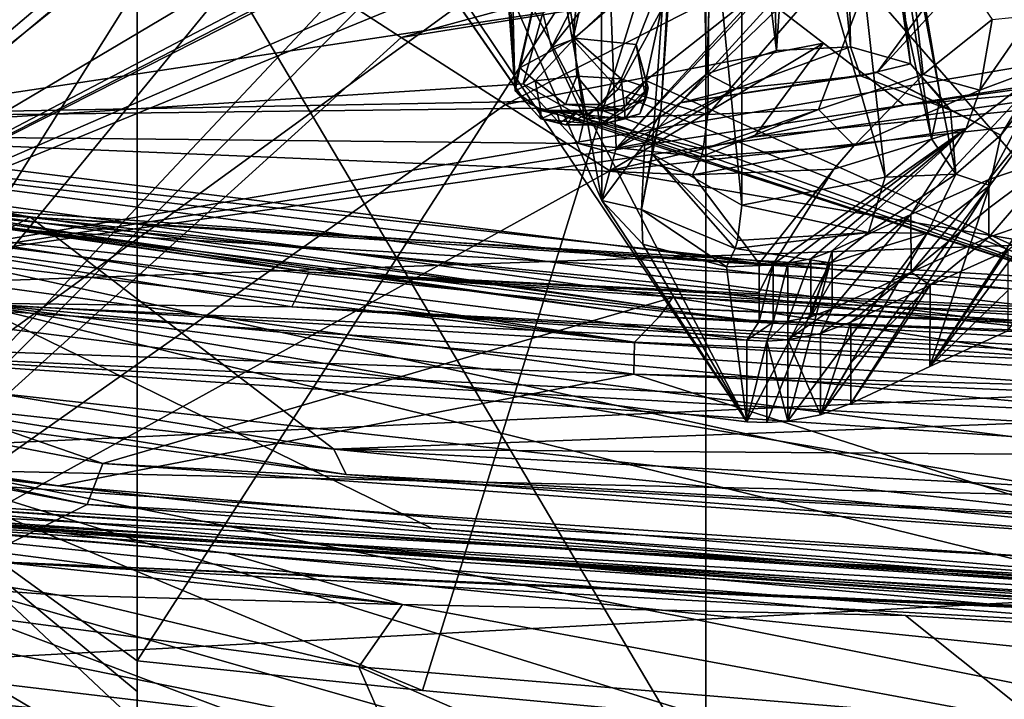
# Model space of a CAD drawing. Header units: metres. Extents: x -204 to 106, y -88 to 116.
# Tile 132 of 256: x -173 to -164, y -35 to -29. Entities that reach past the tile are written whole.
import ezdxf

# ---------------------------------------------------------------- set-up
doc = ezdxf.new("R2010")
doc.units = ezdxf.units.M
doc.layers.add('solid_20472013_1', color=7, linetype='CONTINUOUS')

msp = doc.modelspace()

# ---------------------------------------------------------------- linework, layer by layer
at = {"layer": 'solid_20472013_1'}
for points in [[(-168.635056, -21.98756, 187.16095), (-168.221466, -21.836252, 187.399994), (-175.817703, -31.505398, 172.494888)], [(-167.756027, -24.662271, 181.336823), (-175.817703, -31.505398, 172.494888), (-168.221466, -21.836252, 187.399994)], [(-168.635056, -21.98756, 187.16095), (-175.817703, -31.505398, 172.494888), (-193.65509, -27.809002, 187.320328)], [(-173.029602, -22.448662, 192.474197), (-178.292816, -25.395916, 187.755264), (-177.727509, -30.008421, 179.021118)], [(-174.007584, -23.992901, 189.190826), (-173.029602, -22.448662, 192.474197), (-177.727509, -30.008421, 179.021118)], [(-170.760117, -22.558409, 201.120453), (-183.483444, -28.762877, 191.183044), (-183.644516, -29.161499, 190.447906)], [(-171.244232, -22.873156, 200.37854), (-170.760117, -22.558409, 201.120453), (-183.644516, -29.161499, 190.447906)], [(-159.024277, -22.904875, 183.408981), (-175.817703, -31.505398, 172.494888), (-159.112839, -22.739954, 183.772202)], [(-165.083435, -26.064934, 178.128952), (-159.112839, -22.739954, 183.772202), (-175.817703, -31.505398, 172.494888)], [(-171.244232, -22.873156, 200.37854), (-183.644516, -29.161499, 190.447906), (-183.807083, -29.572523, 189.708023)], [(-171.244232, -22.873156, 200.37854), (-183.807083, -29.572523, 189.708023), (-181.089783, -27.897064, 191.813324)], [(-159.024277, -22.904875, 183.408981), (-157.358963, -23.478045, 182.03186), (-175.817703, -31.505398, 172.494888)], [(-155.25705, -23.086813, 182.680496), (-153.183777, -27.651377, 174.006729), (-175.817703, -31.505398, 172.494888)], [(-157.358963, -23.478045, 182.03186), (-155.25705, -23.086813, 182.680496), (-175.817703, -31.505398, 172.494888)], [(-168.25174, -23.165077, 198.687042), (-169.047928, -23.404455, 198.247559), (-175.7229, -31.517174, 182.489273)], [(-170.876617, -26.11034, 191.909973), (-168.25174, -23.165077, 198.687042), (-175.7229, -31.517174, 182.489273)], [(-169.047928, -23.404455, 198.247559), (-178.573959, -28.505508, 189.372635), (-175.7229, -31.517174, 182.489273)], [(-163.002899, -23.398628, 193.500076), (-175.556229, -30.131256, 182.400803), (-167.43399, -25.522676, 189.301758)], [(-168.43219, -29.059595, 182.200638), (-175.556229, -30.131256, 182.400803), (-163.002899, -23.398628, 193.500076)], [(-159.083145, -23.791113, 191.925446), (-163.896851, -30.315718, 178.945831), (-164.510727, -30.523531, 178.699066)], [(-163.962479, -29.503265, 180.412064), (-159.083145, -23.791113, 191.925446), (-164.510727, -30.523531, 178.699066)], [(-171.922089, -25.009775, 186.304932), (-174.007584, -23.992901, 189.190826), (-177.727509, -30.008421, 179.021118)], [(-167.923752, -26.587458, 189.996002), (-167.788223, -30.248974, 182.379944), (-162.195099, -24.144241, 194.76001)], [(-162.337769, -24.489151, 193.89711), (-162.195099, -24.144241, 194.76001), (-167.788223, -30.248974, 182.379944)], [(-162.337769, -24.489151, 193.89711), (-167.788223, -30.248974, 182.379944), (-167.226776, -29.850739, 182.99823)], [(-161.989334, -24.789597, 193.079666), (-162.337769, -24.489151, 193.89711), (-167.226776, -29.850739, 182.99823)], [(-167.756027, -24.662271, 181.336823), (-168.615189, -25.709702, 179.550858), (-175.817703, -31.505398, 172.494888)], [(-161.989334, -24.789597, 193.079666), (-167.226776, -29.850739, 182.99823), (-165.493774, -29.582233, 183.132019)], [(-161.989334, -24.789597, 193.079666), (-165.493774, -29.582233, 183.132019), (-161.251251, -24.960747, 192.53566)], [(-159.468185, -24.776686, 192.743851), (-165.030396, -32.170334, 178.379959), (-164.344055, -31.856712, 178.774399)], [(-159.468185, -24.776686, 192.743851), (-160.326675, -24.956177, 192.411499), (-165.030396, -32.170334, 178.379959)], [(-171.922089, -25.009775, 186.304932), (-177.727509, -30.008421, 179.021118), (-168.587418, -29.838547, 176.423737)], [(-171.922089, -25.009775, 186.304932), (-168.587418, -29.838547, 176.423737), (-168.679184, -29.703587, 176.665436)], [(-168.912567, -25.331673, 184.792862), (-171.922089, -25.009775, 186.304932), (-168.679184, -29.703587, 176.665436)], [(-161.251251, -24.960747, 192.53566), (-165.493774, -29.582233, 183.132019), (-164.406067, -30.133522, 181.864319)], [(-160.326675, -24.956177, 192.411499), (-164.501434, -30.57835, 181.058914), (-165.030396, -32.170334, 178.379959)], [(-160.326675, -24.956177, 192.411499), (-164.406067, -30.133522, 181.864319), (-164.501434, -30.57835, 181.058914)], [(-160.326675, -24.956177, 192.411499), (-161.251251, -24.960747, 192.53566), (-164.406067, -30.133522, 181.864319)], [(-168.785446, -25.401613, 184.615784), (-168.912567, -25.331673, 184.792862), (-168.679184, -29.703587, 176.665436)], [(-168.785446, -25.401613, 184.615784), (-168.679184, -29.703587, 176.665436), (-168.841568, -27.614592, 180.319931)], [(-166.863464, -25.534382, 180.505829), (-166.499939, -25.429319, 180.627548), (-166.379547, -29.38858, 182.597)], [(-166.499939, -25.429319, 180.627548), (-166.106781, -25.416695, 180.568207), (-166.379547, -29.38858, 182.597)], [(-166.106781, -25.416695, 180.568207), (-165.727737, -29.358072, 182.494003), (-166.379547, -29.38858, 182.597)], [(-166.106781, -25.416695, 180.568207), (-165.790726, -25.500181, 180.342896), (-165.727737, -29.358072, 182.494003)], [(-168.366989, -25.966648, 188.52977), (-167.43399, -25.522676, 189.301758), (-175.556229, -30.131256, 182.400803)], [(-167.105621, -25.706566, 180.232712), (-166.863464, -25.534382, 180.505829), (-166.991409, -29.594343, 182.402481)], [(-166.863464, -25.534382, 180.505829), (-166.379547, -29.38858, 182.597), (-166.991409, -29.594343, 182.402481)], [(-165.790726, -25.500181, 180.342896), (-165.201355, -29.50666, 182.123444), (-165.727737, -29.358072, 182.494003)], [(-165.790726, -25.500181, 180.342896), (-165.634766, -25.657181, 180.012619), (-165.201355, -29.50666, 182.123444)], [(-168.615189, -25.709702, 179.550858), (-167.266739, -26.427753, 177.934189), (-175.817703, -31.505398, 172.494888)], [(-167.105621, -25.706566, 180.232712), (-166.991409, -29.594343, 182.402481), (-167.396255, -29.928291, 181.953873)], [(-167.15683, -25.901434, 179.877838), (-167.105621, -25.706566, 180.232712), (-167.396255, -29.928291, 181.953873)], [(-165.634766, -25.657181, 180.012619), (-165.680313, -25.849468, 179.659729), (-164.937393, -29.800192, 181.57692)], [(-165.634766, -25.657181, 180.012619), (-164.937393, -29.800192, 181.57692), (-165.201355, -29.50666, 182.123444)], [(-165.680313, -25.849468, 179.659729), (-165.92099, -26.025345, 179.381012), (-165.016068, -30.16683, 180.997208)], [(-165.680313, -25.849468, 179.659729), (-165.016068, -30.16683, 180.997208), (-164.937393, -29.800192, 181.57692)], [(-169.608246, -26.205067, 188.326569), (-168.366989, -25.966648, 188.52977), (-175.556229, -30.131256, 182.400803)], [(-167.15683, -25.901434, 179.877838), (-167.474121, -30.298769, 181.375), (-166.683517, -30.750719, 180.463135)], [(-167.15683, -25.901434, 179.877838), (-167.396255, -29.928291, 181.953873), (-167.474121, -30.298769, 181.375)], [(-167.15683, -25.901434, 179.877838), (-166.683517, -30.750719, 180.463135), (-166.683517, -26.147976, 179.315536)], [(-165.92099, -26.025345, 179.381012), (-166.683517, -26.147976, 179.315536), (-165.421646, -30.504515, 180.549988)], [(-165.92099, -26.025345, 179.381012), (-165.421646, -30.504515, 180.549988), (-165.016068, -30.16683, 180.997208)], [(-167.266739, -26.427753, 177.934189), (-165.083435, -26.064934, 178.128952), (-175.817703, -31.505398, 172.494888)], [(-171.186646, -26.493784, 191.108536), (-170.876617, -26.11034, 191.909973), (-175.7229, -31.517174, 182.489273)], [(-166.683517, -26.147976, 179.315536), (-166.683517, -30.750719, 180.463135), (-165.421646, -30.504515, 180.549988)], [(-170.807861, -26.171692, 188.737579), (-175.556229, -30.131256, 182.400803), (-180.547638, -28.201105, 188.086075)], [(-169.608246, -26.205067, 188.326569), (-175.556229, -30.131256, 182.400803), (-170.807861, -26.171692, 188.737579)], [(-165.255722, -27.446283, 253.948196), (-157.815002, -26.406263, 257.14267), (-150, -31.781961, 245.282974)], [(-171.007782, -26.842384, 190.257996), (-171.186646, -26.493784, 191.108536), (-175.7229, -31.517174, 182.489273)], [(-167.923752, -26.587458, 189.996002), (-168.609406, -26.910353, 189.437714), (-167.913818, -30.709751, 181.561676)], [(-167.923752, -26.587458, 189.996002), (-167.913818, -30.709751, 181.561676), (-167.788223, -30.248974, 182.379944)], [(-170.395874, -27.058027, 189.594025), (-171.007782, -26.842384, 190.257996), (-175.7229, -31.517174, 182.489273)], [(-168.609406, -26.910353, 189.437714), (-169.518127, -27.083147, 189.292282), (-167.913818, -30.709751, 181.561676)], [(-172, -26.993834, 232.889114), (-172, -35.307804, 233.416107), (-172, -34.75798, 234.824936)], [(-172, -26.993834, 232.889114), (-172, -27.356716, 231.43367), (-172, -35.307804, 233.416107)], [(-167, -26.993834, 232.889114), (-172, -34.75798, 234.824936), (-169.491989, -35.019852, 234.890228)], [(-172, -26.993834, 232.889114), (-172, -34.75798, 234.824936), (-167, -26.993834, 232.889114)], [(-167, -26.993834, 232.889114), (-169.491989, -35.019852, 234.890228), (-167, -35.251869, 234.948074)], [(-167, -26.993834, 232.889114), (-167, -35.251869, 234.948074), (-167, -27.356716, 231.43367)], [(-195.521576, -27.035765, 250.639114), (-200.639038, -29.565861, 240.564667), (-170.254333, -28.90341, 255.852951)], [(-170.395874, -27.058027, 189.594025), (-175.7229, -31.517174, 182.489273), (-166.638351, -32.656647, 177.919113)], [(-171.002029, -27.237379, 253.337738), (-169.757889, -27.052536, 254.031952), (-174.560318, -32.906261, 238.705124)], [(-167.844986, -28.022835, 252.17247), (-174.560318, -32.906261, 238.705124), (-169.757889, -27.052536, 254.031952)], [(-169.518127, -27.083147, 189.292282), (-170.395874, -27.058027, 189.594025), (-166.638351, -32.656647, 177.919113)], [(-169.518127, -27.083147, 189.292282), (-166.638351, -32.656647, 177.919113), (-167.913818, -30.709751, 181.561676)], [(-172.69574, -27.474852, 252.388733), (-171.002029, -27.237379, 253.337738), (-174.560318, -32.906261, 238.705124)], [(-172, -27.356716, 231.43367), (-167, -35.809345, 233.541153), (-172, -35.307804, 233.416107)], [(-172, -27.356716, 231.43367), (-167, -27.356716, 231.43367), (-167, -35.809345, 233.541153)], [(-167, -27.356716, 231.43367), (-167, -35.528313, 234.251892), (-167, -35.809345, 233.541153)], [(-167, -27.356716, 231.43367), (-167, -35.251869, 234.948074), (-167, -35.528313, 234.251892)], [(-190.447067, -27.376364, 188.779144), (-172.941833, -30.855234, 174.826157), (-186.541855, -30.198978, 184.898727)], [(-173.134491, -30.962564, 174.395691), (-172.941833, -30.855234, 174.826157), (-190.447067, -27.376364, 188.779144)], [(-166.574631, -27.72275, 253.096344), (-165.255722, -27.446283, 253.948196), (-150, -31.781961, 245.282974)], [(-163.928986, -27.427639, 179.606369), (-164.718643, -28.027344, 178.66362), (-163.157257, -31.616364, 172.572845)], [(-175.815857, -29.882837, 245.788025), (-175.951584, -29.103004, 247.636414), (-172.69574, -27.474852, 252.388733)], [(-175.815857, -29.882837, 245.788025), (-172.69574, -27.474852, 252.388733), (-174.560318, -32.906261, 238.705124)], [(-168.327438, -28.167761, 179.195038), (-168.841568, -27.614592, 180.319931), (-168.679184, -29.703587, 176.665436)], [(-153.183777, -27.651377, 174.006729), (-153.18808, -27.995525, 173.441818), (-175.817703, -31.505398, 172.494888)], [(-168.014923, -27.695995, 180.387939), (-168.168304, -29.293344, 180.893265), (-168.049973, -28.758722, 181.76738)], [(-168.014923, -27.695995, 180.387939), (-166.966309, -28.251989, 179.136505), (-168.168304, -29.293344, 180.893265)], [(-167.844986, -28.022835, 252.17247), (-166.574631, -27.72275, 253.096344), (-150, -31.781961, 245.282974)], [(-153.18808, -27.995525, 173.441818), (-153.15007, -28.243187, 173.040222), (-175.817703, -31.505398, 172.494888)], [(-167.844986, -28.022835, 252.17247), (-150, -31.781961, 245.282974), (-174.560318, -32.906261, 238.705124)], [(-165.271103, -27.970945, 179.285172), (-166.00798, -29.908005, 179.362808), (-166.983795, -29.954222, 179.517441)], [(-166.966309, -28.251989, 179.136505), (-165.271103, -27.970945, 179.285172), (-166.983795, -29.954222, 179.517441)], [(-165.271103, -27.970945, 179.285172), (-165.089294, -29.601938, 179.655685), (-166.00798, -29.908005, 179.362808)], [(-164.718643, -28.027344, 178.66362), (-165.948685, -28.405993, 178.239243), (-163.157257, -31.616364, 172.572845)], [(-165.271103, -27.970945, 179.285172), (-164.48175, -29.116371, 180.33313), (-165.089294, -29.601938, 179.655685)], [(-168.327438, -28.167761, 179.195038), (-168.679184, -29.703587, 176.665436), (-168.636124, -29.542091, 176.919357)], [(-168.327438, -28.167761, 179.195038), (-168.636124, -29.542091, 176.919357), (-168.151154, -29.282471, 177.232208)], [(-167.267883, -28.456791, 178.437225), (-168.327438, -28.167761, 179.195038), (-168.151154, -29.282471, 177.232208)], [(-153.182449, -30.71806, 169.333817), (-175.817703, -31.505398, 172.494888), (-153.15007, -28.243187, 173.040222)], [(-166.966309, -28.251989, 179.136505), (-167.772018, -29.73122, 180.071808), (-168.168304, -29.293344, 180.893265)], [(-166.966309, -28.251989, 179.136505), (-166.983795, -29.954222, 179.517441), (-167.772018, -29.73122, 180.071808)], [(-167.267883, -28.456791, 178.437225), (-168.151154, -29.282471, 177.232208), (-167.611328, -29.336565, 177.015259)], [(-167.845093, -30.448538, 252.777328), (-150, -33.474915, 247.581696), (-150, -28.485987, 258.791656)], [(-167.845093, -30.448538, 252.777328), (-150, -28.485987, 258.791656), (-166.573807, -30.148239, 253.701859)], [(-167.267883, -28.456791, 178.437225), (-167.611328, -29.336565, 177.015259), (-167.527466, -29.653187, 176.473785)], [(-165.948685, -28.405993, 178.239243), (-167.527466, -29.653187, 176.473785), (-163.157257, -31.616364, 172.572845)], [(-165.948685, -28.405993, 178.239243), (-167.267883, -28.456791, 178.437225), (-167.527466, -29.653187, 176.473785)], [(-166.573807, -30.148239, 253.701859), (-150, -28.485987, 258.791656), (-165.25528, -29.871868, 254.553421)], [(-165.25528, -29.871868, 254.553421), (-150, -28.485987, 258.791656), (-157.814484, -28.831953, 257.74762)], [(-170.060211, -29.02914, 255.605469), (-169.678497, -29.275829, 255.118683), (-166.983307, -28.536037, 257.307831)], [(-169.678497, -29.275829, 255.118683), (-166.660324, -28.787485, 256.792938), (-166.983307, -28.536037, 257.307831)], [(-187.261841, -28.890728, 183.801086), (-170.488861, -31.339174, 173.051331), (-186.984177, -28.606441, 184.011734)], [(-186.984177, -28.606441, 184.011734), (-170.488861, -31.339174, 173.051331), (-173.134491, -30.962564, 174.395691)], [(-167.840561, -28.711563, 182.474167), (-168.357834, -29.362122, 181.442032), (-168.43219, -29.059595, 182.200638)], [(-168.049973, -28.758722, 181.76738), (-168.357834, -29.362122, 181.442032), (-167.840561, -28.711563, 182.474167)], [(-169.678497, -29.275829, 255.118683), (-168.761856, -29.864441, 253.94873), (-166.660324, -28.787485, 256.792938)], [(-168.761856, -29.864441, 253.94873), (-165.964096, -29.326622, 255.683228), (-166.660324, -28.787485, 256.792938)], [(-168.049973, -28.758722, 181.76738), (-168.168304, -29.293344, 180.893265), (-168.357834, -29.362122, 181.442032)], [(-166.660324, -28.787485, 256.792938), (-165.25528, -29.871868, 254.553421), (-157.814484, -28.831953, 257.74762)], [(-166.660324, -28.787485, 256.792938), (-165.964096, -29.326622, 255.683228), (-165.25528, -29.871868, 254.553421)], [(-200.639038, -29.565861, 240.564667), (-175.854889, -34.87141, 240.040558), (-170.254333, -28.90341, 255.852951)], [(-187.261841, -28.890728, 183.801086), (-170.642319, -31.643988, 172.758377), (-170.488861, -31.339174, 173.051331)], [(-173.46106, -31.613756, 173.9319), (-170.642319, -31.643988, 172.758377), (-187.261841, -28.890728, 183.801086)], [(-175.854889, -34.87141, 240.040558), (-170.060211, -29.02914, 255.605469), (-170.254333, -28.90341, 255.852951)], [(-175.854889, -34.87141, 240.040558), (-169.678497, -29.275829, 255.118683), (-170.060211, -29.02914, 255.605469)], [(-168.43219, -29.059595, 182.200638), (-168.606674, -29.683744, 181.090424), (-175.556229, -30.131256, 182.400803)], [(-168.357834, -29.362122, 181.442032), (-168.606674, -29.683744, 181.090424), (-168.43219, -29.059595, 182.200638)], [(-164.590454, -29.739653, 179.927872), (-164.136765, -29.082726, 180.98555), (-163.962479, -29.503265, 180.412064)], [(-164.48175, -29.116371, 180.33313), (-164.136765, -29.082726, 180.98555), (-164.590454, -29.739653, 179.927872)], [(-165.089294, -29.601938, 179.655685), (-164.48175, -29.116371, 180.33313), (-164.590454, -29.739653, 179.927872)], [(-175.854889, -34.87141, 240.040558), (-168.761856, -29.864441, 253.94873), (-169.678497, -29.275829, 255.118683)], [(-168.761856, -29.864441, 253.94873), (-167.845093, -30.448538, 252.777328), (-165.964096, -29.326622, 255.683228)], [(-168.500198, -29.656366, 177.154419), (-168.151154, -29.282471, 177.232208), (-168.636124, -29.542091, 176.919357)], [(-168.500198, -29.656366, 177.154419), (-168.13446, -29.61581, 177.317078), (-168.151154, -29.282471, 177.232208)], [(-168.168304, -29.293344, 180.893265), (-168.068481, -29.986753, 180.286041), (-168.357834, -29.362122, 181.442032)], [(-168.168304, -29.293344, 180.893265), (-167.772018, -29.73122, 180.071808), (-168.068481, -29.986753, 180.286041)], [(-167.745041, -29.640268, 177.218979), (-167.611328, -29.336565, 177.015259), (-168.151154, -29.282471, 177.232208)], [(-168.13446, -29.61581, 177.317078), (-167.745041, -29.640268, 177.218979), (-168.151154, -29.282471, 177.232208)], [(-167.845093, -30.448538, 252.777328), (-166.573807, -30.148239, 253.701859), (-165.964096, -29.326622, 255.683228)], [(-167.745041, -29.640268, 177.218979), (-167.507034, -29.718744, 176.904236), (-167.611328, -29.336565, 177.015259)], [(-167.527466, -29.81595, 176.514359), (-167.527466, -29.653187, 176.473785), (-167.611328, -29.336565, 177.015259)], [(-167.507034, -29.718744, 176.904236), (-167.527466, -29.81595, 176.514359), (-167.611328, -29.336565, 177.015259)], [(-166.573807, -30.148239, 253.701859), (-165.25528, -29.871868, 254.553421), (-165.964096, -29.326622, 255.683228)], [(-168.357834, -29.362122, 181.442032), (-168.068481, -29.986753, 180.286041), (-168.606674, -29.683744, 181.090424)], [(-166.735352, -29.726614, 182.827377), (-166.991409, -29.594343, 182.402481), (-166.379547, -29.38858, 182.597)], [(-166.735352, -29.726614, 182.827377), (-165.727737, -29.358072, 182.494003), (-165.640717, -29.612638, 182.773987)], [(-166.735352, -29.726614, 182.827377), (-166.379547, -29.38858, 182.597), (-165.727737, -29.358072, 182.494003)], [(-165.640717, -29.612638, 182.773987), (-165.727737, -29.358072, 182.494003), (-165.201355, -29.50666, 182.123444)], [(-182.563477, -29.468643, 180.800827), (-190.18988, -29.573612, 188.648651), (-172.303772, -33.024315, 174.808655)], [(-167.355515, -31.656048, 172.027634), (-182.782578, -29.54493, 180.494873), (-182.563477, -29.468643, 180.800827)], [(-167.293976, -31.563042, 172.400665), (-182.563477, -29.468643, 180.800827), (-172.303772, -33.024315, 174.808655)], [(-167.355515, -31.656048, 172.027634), (-182.563477, -29.468643, 180.800827), (-167.293976, -31.563042, 172.400665)], [(-164.849564, -29.915585, 182.069458), (-165.640717, -29.612638, 182.773987), (-165.201355, -29.50666, 182.123444)], [(-164.849564, -29.915585, 182.069458), (-165.201355, -29.50666, 182.123444), (-164.937393, -29.800192, 181.57692)], [(-163.962479, -29.503265, 180.412064), (-164.510727, -30.523531, 178.699066), (-165.196442, -30.832376, 178.303864)], [(-164.711411, -30.0748, 179.523575), (-163.962479, -29.503265, 180.412064), (-165.196442, -30.832376, 178.303864)], [(-164.590454, -29.739653, 179.927872), (-163.962479, -29.503265, 180.412064), (-164.711411, -30.0748, 179.523575)], [(-190.436646, -29.911938, 188.530075), (-172.440659, -33.383823, 174.605103), (-190.18988, -29.573612, 188.648651)], [(-172.440659, -33.383823, 174.605103), (-172.303772, -33.024315, 174.808655), (-190.18988, -29.573612, 188.648651)], [(-182.882156, -29.613876, 180.39209), (-167.627884, -31.954634, 171.716858), (-183.119141, -29.825115, 180.257889)], [(-167.410416, -31.731438, 171.899017), (-182.882156, -29.613876, 180.39209), (-182.782578, -29.54493, 180.494873)], [(-167.410416, -31.731438, 171.899017), (-167.627884, -31.954634, 171.716858), (-182.882156, -29.613876, 180.39209)], [(-167.410416, -31.731438, 171.899017), (-182.782578, -29.54493, 180.494873), (-167.355515, -31.656048, 172.027634)], [(-168.677811, -29.743702, 176.804138), (-168.636124, -29.542091, 176.919357), (-168.679184, -29.703587, 176.665436)], [(-168.677811, -29.743702, 176.804138), (-168.500198, -29.656366, 177.154419), (-168.636124, -29.542091, 176.919357)], [(-167.53537, -30.2027, 182.190247), (-167.396255, -29.928291, 181.953873), (-166.991409, -29.594343, 182.402481)], [(-166.735352, -29.726614, 182.827377), (-167.53537, -30.2027, 182.190247), (-166.991409, -29.594343, 182.402481)], [(-165.640717, -29.612638, 182.773987), (-165.493774, -29.582233, 183.132019), (-167.226776, -29.850739, 182.99823)], [(-166.735352, -29.726614, 182.827377), (-165.640717, -29.612638, 182.773987), (-167.226776, -29.850739, 182.99823)], [(-166.00798, -29.908005, 179.362808), (-165.089294, -29.601938, 179.655685), (-165.695038, -30.224596, 179.332123)], [(-165.089294, -29.601938, 179.655685), (-164.590454, -29.739653, 179.927872), (-165.695038, -30.224596, 179.332123)], [(-164.849564, -29.915585, 182.069458), (-165.493774, -29.582233, 183.132019), (-165.640717, -29.612638, 182.773987)], [(-164.849564, -29.915585, 182.069458), (-164.406067, -30.133522, 181.864319), (-165.493774, -29.582233, 183.132019)], [(-168.606674, -29.683744, 181.090424), (-168.120224, -30.209438, 180.029678), (-175.556229, -30.131256, 182.400803)], [(-168.451508, -29.91753, 176.933655), (-168.500198, -29.656366, 177.154419), (-168.677811, -29.743702, 176.804138)], [(-168.068481, -29.986753, 180.286041), (-168.120224, -30.209438, 180.029678), (-168.606674, -29.683744, 181.090424)], [(-168.234894, -29.865063, 177.144089), (-168.13446, -29.61581, 177.317078), (-168.500198, -29.656366, 177.154419)], [(-168.451508, -29.91753, 176.933655), (-168.234894, -29.865063, 177.144089), (-168.500198, -29.656366, 177.154419)], [(-168.234894, -29.865063, 177.144089), (-167.92836, -29.865097, 177.143951), (-168.13446, -29.61581, 177.317078)], [(-167.92836, -29.865097, 177.143951), (-167.745041, -29.640268, 177.218979), (-168.13446, -29.61581, 177.317078)], [(-167.92836, -29.865097, 177.143951), (-167.711914, -29.91762, 176.933304), (-167.745041, -29.640268, 177.218979)], [(-167.711914, -29.91762, 176.933304), (-167.507034, -29.718744, 176.904236), (-167.745041, -29.640268, 177.218979)], [(-167.527466, -29.653187, 176.473785), (-167.698853, -29.801823, 176.271423), (-163.157257, -31.616364, 172.572845)], [(-167.696411, -29.871656, 176.290939), (-167.698853, -29.801823, 176.271423), (-167.527466, -29.653187, 176.473785)], [(-167.696411, -29.871656, 176.290939), (-167.527466, -29.653187, 176.473785), (-167.527466, -29.81595, 176.514359)], [(-168.677811, -29.743702, 176.804138), (-168.679184, -29.703587, 176.665436), (-168.587418, -29.838547, 176.423737)], [(-168.451004, -29.991695, 176.6362), (-168.677811, -29.743702, 176.804138), (-168.587418, -29.838547, 176.423737)], [(-168.451004, -29.991695, 176.6362), (-168.451508, -29.91753, 176.933655), (-168.677811, -29.743702, 176.804138)], [(-167.772018, -29.73122, 180.071808), (-166.983795, -29.954222, 179.517441), (-168.068481, -29.986753, 180.286041)], [(-166.735352, -29.726614, 182.827377), (-167.226776, -29.850739, 182.99823), (-167.788223, -30.248974, 182.379944)], [(-166.735352, -29.726614, 182.827377), (-167.788223, -30.248974, 182.379944), (-167.53537, -30.2027, 182.190247)], [(-167.507034, -29.718744, 176.904236), (-167.712234, -29.991495, 176.637009), (-167.581589, -29.947748, 176.570328)], [(-167.711914, -29.91762, 176.933304), (-167.712234, -29.991495, 176.637009), (-167.507034, -29.718744, 176.904236)], [(-167.507034, -29.718744, 176.904236), (-167.581589, -29.947748, 176.570328), (-167.527466, -29.81595, 176.514359)], [(-165.695038, -30.224596, 179.332123), (-164.590454, -29.739653, 179.927872), (-164.711411, -30.0748, 179.523575)], [(-183.119141, -29.825115, 180.257889), (-167.627884, -31.954634, 171.716858), (-183.201645, -30.099901, 180.200439)], [(-168.469803, -29.896305, 176.301773), (-168.587418, -29.838547, 176.423737), (-177.727509, -30.008421, 179.021118)], [(-175.854889, -34.87141, 240.040558), (-167.845093, -30.448538, 252.777328), (-168.761856, -29.864441, 253.94873)], [(-168.451004, -29.991695, 176.6362), (-168.587418, -29.838547, 176.423737), (-168.469803, -29.896305, 176.301773)], [(-168.451508, -29.91753, 176.933655), (-167.711914, -29.91762, 176.933304), (-168.234894, -29.865063, 177.144089)], [(-168.234894, -29.865063, 177.144089), (-167.711914, -29.91762, 176.933304), (-167.92836, -29.865097, 177.143951)], [(-167.698853, -29.801823, 176.271423), (-167.952667, -29.902155, 176.16861), (-163.157257, -31.616364, 172.572845)], [(-167.696411, -29.871656, 176.290939), (-167.952667, -29.902155, 176.16861), (-167.698853, -29.801823, 176.271423)], [(-167.928604, -30.043854, 176.427002), (-167.952667, -29.902155, 176.16861), (-167.696411, -29.871656, 176.290939)], [(-167.928604, -30.043854, 176.427002), (-167.696411, -29.871656, 176.290939), (-167.527466, -29.81595, 176.514359)], [(-167.581589, -29.947748, 176.570328), (-167.928604, -30.043854, 176.427002), (-167.527466, -29.81595, 176.514359)], [(-164.802444, -30.476559, 181.091858), (-164.937393, -29.800192, 181.57692), (-165.016068, -30.16683, 180.997208)], [(-164.802444, -30.476559, 181.091858), (-164.849564, -29.915585, 182.069458), (-164.937393, -29.800192, 181.57692)], [(-190.436646, -29.911938, 188.530075), (-173.429626, -33.880672, 172.61235), (-172.440659, -33.383823, 174.605103)], [(-168.469803, -29.896305, 176.301773), (-177.727509, -30.008421, 179.021118), (-163.157257, -31.616364, 172.572845)], [(-168.469803, -29.896305, 176.301773), (-163.157257, -31.616364, 172.572845), (-168.31012, -29.928732, 176.210922)], [(-168.451004, -29.991695, 176.6362), (-168.469803, -29.896305, 176.301773), (-168.31012, -29.928732, 176.210922)], [(-168.451508, -29.91753, 176.933655), (-167.928604, -30.043854, 176.427002), (-167.712234, -29.991495, 176.637009)], [(-168.451004, -29.991695, 176.6362), (-167.928604, -30.043854, 176.427002), (-168.451508, -29.91753, 176.933655)], [(-168.451508, -29.91753, 176.933655), (-167.712234, -29.991495, 176.637009), (-167.711914, -29.91762, 176.933304)], [(-168.451004, -29.991695, 176.6362), (-168.31012, -29.928732, 176.210922), (-168.283844, -30.027496, 176.300934)], [(-168.129349, -29.930414, 176.164948), (-168.31012, -29.928732, 176.210922), (-163.157257, -31.616364, 172.572845)], [(-168.283844, -30.027496, 176.300934), (-168.31012, -29.928732, 176.210922), (-168.129349, -29.930414, 176.164948)], [(-168.234711, -30.04389, 176.426865), (-168.283844, -30.027496, 176.300934), (-168.129349, -29.930414, 176.164948)], [(-168.234711, -30.04389, 176.426865), (-168.129349, -29.930414, 176.164948), (-167.952667, -29.902155, 176.16861)], [(-167.928604, -30.043854, 176.427002), (-168.234711, -30.04389, 176.426865), (-167.952667, -29.902155, 176.16861)], [(-167.952667, -29.902155, 176.16861), (-168.129349, -29.930414, 176.164948), (-163.157257, -31.616364, 172.572845)], [(-166.983795, -29.954222, 179.517441), (-167.022552, -30.257147, 179.496521), (-168.068481, -29.986753, 180.286041)], [(-167.581589, -29.947748, 176.570328), (-167.712234, -29.991495, 176.637009), (-167.928604, -30.043854, 176.427002)], [(-167.565643, -30.789907, 181.189331), (-167.474121, -30.298769, 181.375), (-167.396255, -29.928291, 181.953873)], [(-167.53537, -30.2027, 182.190247), (-167.565643, -30.789907, 181.189331), (-167.396255, -29.928291, 181.953873)], [(-166.00798, -29.908005, 179.362808), (-167.042374, -30.3253, 179.464172), (-167.022552, -30.257147, 179.496521)], [(-166.00798, -29.908005, 179.362808), (-165.695038, -30.224596, 179.332123), (-167.042374, -30.3253, 179.464172)], [(-166.00798, -29.908005, 179.362808), (-167.022552, -30.257147, 179.496521), (-166.983795, -29.954222, 179.517441)], [(-164.802444, -30.476559, 181.091858), (-164.406067, -30.133522, 181.864319), (-164.849564, -29.915585, 182.069458)], [(-177.834076, -30.318478, 178.934097), (-163.21701, -31.93174, 172.463654), (-177.727509, -30.008421, 179.021118)], [(-163.203018, -31.754116, 172.472092), (-163.157257, -31.616364, 172.572845), (-177.727509, -30.008421, 179.021118)], [(-163.203018, -31.754116, 172.472092), (-177.727509, -30.008421, 179.021118), (-163.21701, -31.93174, 172.463654)], [(-168.451004, -29.991695, 176.6362), (-168.283844, -30.027496, 176.300934), (-168.234711, -30.04389, 176.426865)], [(-168.451004, -29.991695, 176.6362), (-168.234711, -30.04389, 176.426865), (-167.928604, -30.043854, 176.427002)], [(-168.068481, -29.986753, 180.286041), (-167.042374, -30.3253, 179.464172), (-168.120224, -30.209438, 180.029678)], [(-167.022552, -30.257147, 179.496521), (-167.042374, -30.3253, 179.464172), (-168.068481, -29.986753, 180.286041)], [(-183.201645, -30.099901, 180.200439), (-167.634613, -32.237003, 171.628998), (-182.608612, -31.711628, 180.071838)], [(-167.627884, -31.954634, 171.716858), (-167.634613, -32.237003, 171.628998), (-183.201645, -30.099901, 180.200439)], [(-166.530548, -31.263344, 177.86026), (-175.558472, -30.641911, 182.529678), (-175.556229, -30.131256, 182.400803)], [(-167.118469, -30.483629, 179.314331), (-166.530548, -31.263344, 177.86026), (-175.556229, -30.131256, 182.400803)], [(-168.120224, -30.209438, 180.029678), (-167.118469, -30.483629, 179.314331), (-175.556229, -30.131256, 182.400803)], [(-164.711411, -30.0748, 179.523575), (-166.278992, -31.259943, 177.811218), (-166.407196, -31.268095, 177.825455)], [(-165.874985, -30.434992, 179.126266), (-164.711411, -30.0748, 179.523575), (-166.407196, -31.268095, 177.825455)], [(-164.711411, -30.0748, 179.523575), (-166.077484, -31.221352, 177.832138), (-166.278992, -31.259943, 177.811218)], [(-164.711411, -30.0748, 179.523575), (-165.890106, -31.153111, 177.906158), (-166.077484, -31.221352, 177.832138)], [(-164.711411, -30.0748, 179.523575), (-165.196442, -30.832376, 178.303864), (-165.890106, -31.153111, 177.906158)], [(-165.695038, -30.224596, 179.332123), (-164.711411, -30.0748, 179.523575), (-165.874985, -30.434992, 179.126266)], [(-164.802444, -30.476559, 181.091858), (-164.501434, -30.57835, 181.058914), (-164.406067, -30.133522, 181.864319)], [(-186.541855, -30.198978, 184.898727), (-170.272797, -32.898365, 174.072083), (-178.785904, -31.969616, 179.037109)], [(-172.941833, -30.855234, 174.826157), (-170.272797, -32.898365, 174.072083), (-186.541855, -30.198978, 184.898727)], [(-167.042374, -30.3253, 179.464172), (-167.118469, -30.483629, 179.314331), (-168.120224, -30.209438, 180.029678)], [(-167.53537, -30.2027, 182.190247), (-167.788223, -30.248974, 182.379944), (-167.913818, -30.709751, 181.561676)], [(-167.53537, -30.2027, 182.190247), (-167.913818, -30.709751, 181.561676), (-167.565643, -30.789907, 181.189331)], [(-164.802444, -30.476559, 181.091858), (-165.016068, -30.16683, 180.997208), (-165.421646, -30.504515, 180.549988)], [(-167.565643, -30.789907, 181.189331), (-166.740936, -31.130749, 180.415024), (-167.474121, -30.298769, 181.375)], [(-167.474121, -30.298769, 181.375), (-166.721191, -31.061758, 180.44696), (-166.683517, -30.750719, 180.463135)], [(-167.474121, -30.298769, 181.375), (-166.740936, -31.130749, 180.415024), (-166.721191, -31.061758, 180.44696)], [(-165.695038, -30.224596, 179.332123), (-165.874985, -30.434992, 179.126266), (-167.118469, -30.483629, 179.314331)], [(-165.695038, -30.224596, 179.332123), (-167.118469, -30.483629, 179.314331), (-167.042374, -30.3253, 179.464172)], [(-177.834076, -30.318478, 178.934097), (-163.21701, -33.510426, 172.857269), (-163.21701, -31.93174, 172.463654)], [(-177.834076, -30.318478, 178.934097), (-177.834076, -31.897161, 179.327713), (-163.21701, -33.510426, 172.857269)], [(-163.896851, -30.315718, 178.945831), (-163.89595, -30.821522, 179.07222), (-164.510757, -31.030718, 178.825516)], [(-164.510727, -30.777573, 178.762405), (-163.896851, -30.315718, 178.945831), (-164.510757, -31.030718, 178.825516)], [(-164.510727, -30.777573, 178.762405), (-164.510727, -30.523531, 178.699066), (-163.896851, -30.315718, 178.945831)], [(-175.854889, -34.87141, 240.040558), (-150, -33.474915, 247.581696), (-167.845093, -30.448538, 252.777328)], [(-165.874985, -30.434992, 179.126266), (-166.530548, -31.263344, 177.86026), (-167.118469, -30.483629, 179.314331)], [(-165.874985, -30.434992, 179.126266), (-166.407196, -31.268095, 177.825455), (-166.530548, -31.263344, 177.86026)], [(-165.568222, -30.990067, 180.386551), (-165.053101, -30.996567, 180.411652), (-164.802444, -30.476559, 181.091858)], [(-165.568222, -30.990067, 180.386551), (-164.802444, -30.476559, 181.091858), (-165.421646, -30.504515, 180.549988)], [(-164.802444, -30.476559, 181.091858), (-165.053101, -30.996567, 180.411652), (-164.501434, -30.57835, 181.058914)], [(-165.568222, -30.990067, 180.386551), (-165.421646, -30.504515, 180.549988), (-166.683517, -30.750719, 180.463135)], [(-164.510727, -30.523531, 178.699066), (-165.193573, -31.339527, 178.432297), (-165.196442, -30.832376, 178.303864)], [(-165.193573, -31.339527, 178.432297), (-164.510727, -30.523531, 178.699066), (-164.510727, -30.777573, 178.762405)], [(-175.558472, -30.641911, 182.529678), (-166.530548, -31.774359, 177.987671), (-175.725128, -30.799637, 182.31192)], [(-166.530548, -31.519156, 177.924042), (-166.530548, -31.774359, 177.987671), (-175.558472, -30.641911, 182.529678)], [(-166.530548, -31.519156, 177.924042), (-175.558472, -30.641911, 182.529678), (-166.530548, -31.263344, 177.86026)], [(-164.501434, -30.57835, 181.058914), (-165.991257, -32.594906, 177.878464), (-165.723434, -32.495705, 177.983826)], [(-164.501434, -30.57835, 181.058914), (-165.053101, -30.996567, 180.411652), (-165.991257, -32.594906, 177.878464)], [(-164.501434, -30.57835, 181.058914), (-165.723434, -32.495705, 177.983826), (-165.030396, -32.170334, 178.379959)], [(-153.182449, -30.71806, 169.333817), (-153.215561, -33.050152, 166.299225), (-175.817703, -31.505398, 172.494888)], [(-167.554169, -31.094116, 180.784531), (-167.913818, -30.709751, 181.561676), (-166.638351, -32.656647, 177.919113)], [(-167.565643, -30.789907, 181.189331), (-167.913818, -30.709751, 181.561676), (-167.554169, -31.094116, 180.784531)], [(-175.725128, -30.799637, 182.31192), (-166.638351, -31.939465, 177.740295), (-175.7229, -31.517174, 182.489273)], [(-166.530548, -31.774359, 177.987671), (-166.638351, -31.939465, 177.740295), (-175.725128, -30.799637, 182.31192)], [(-167.565643, -30.789907, 181.189331), (-167.554169, -31.094116, 180.784531), (-166.819351, -31.294329, 180.260712)], [(-167.565643, -30.789907, 181.189331), (-166.819351, -31.294329, 180.260712), (-166.740936, -31.130749, 180.415024)], [(-166.721191, -31.061758, 180.44696), (-165.568222, -30.990067, 180.386551), (-166.683517, -30.750719, 180.463135)], [(-164.510727, -30.777573, 178.762405), (-164.510757, -31.030718, 178.825516), (-165.193573, -31.339527, 178.432297)], [(-164.510757, -31.030718, 178.825516), (-163.89595, -30.821522, 179.07222), (-164.344086, -31.145372, 178.597015)], [(-173.134491, -30.962564, 174.395691), (-150.945007, -32.283039, 169.099548), (-172.941833, -30.855234, 174.826157)], [(-172.941833, -30.855234, 174.826157), (-150.945007, -32.283039, 169.099548), (-150.945007, -32.16618, 169.568237)], [(-172.941833, -30.855234, 174.826157), (-150.945007, -32.16618, 169.568237), (-170.272797, -32.898365, 174.072083)], [(-165.196442, -30.832376, 178.303864), (-165.193573, -31.339527, 178.432297), (-165.890106, -31.663383, 178.033386)], [(-165.890106, -31.408245, 177.969772), (-165.196442, -30.832376, 178.303864), (-165.890106, -31.663383, 178.033386)], [(-165.890106, -31.408245, 177.969772), (-165.890106, -31.153111, 177.906158), (-165.196442, -30.832376, 178.303864)], [(-170.488861, -31.339174, 173.051331), (-150.945007, -32.283039, 169.099548), (-173.134491, -30.962564, 174.395691)], [(-166.740936, -31.130749, 180.415024), (-165.906158, -31.259274, 180.122147), (-165.568222, -30.990067, 180.386551)], [(-166.721191, -31.061758, 180.44696), (-166.740936, -31.130749, 180.415024), (-165.568222, -30.990067, 180.386551)], [(-165.053101, -30.996567, 180.411652), (-166.279007, -32.651199, 177.848907), (-165.991257, -32.594906, 177.878464)], [(-165.053101, -30.996567, 180.411652), (-165.906158, -31.259274, 180.122147), (-166.279007, -32.651199, 177.848907)], [(-165.568222, -30.990067, 180.386551), (-165.906158, -31.259274, 180.122147), (-165.053101, -30.996567, 180.411652)], [(-165.193573, -31.339527, 178.432297), (-164.510757, -31.030718, 178.825516), (-165.027023, -31.455259, 178.203995)], [(-164.510757, -31.030718, 178.825516), (-164.344086, -31.145372, 178.597015), (-165.027023, -31.455259, 178.203995)], [(-167.554169, -31.094116, 180.784531), (-166.638351, -32.656647, 177.919113), (-166.819351, -31.294329, 180.260712)], [(-166.740936, -31.130749, 180.415024), (-166.819351, -31.294329, 180.260712), (-165.906158, -31.259274, 180.122147)], [(-166.077515, -31.732, 177.959442), (-165.890106, -31.153111, 177.906158), (-165.890106, -31.408245, 177.969772)], [(-165.890106, -31.153111, 177.906158), (-166.077515, -31.732, 177.959442), (-166.077484, -31.221352, 177.832138)], [(-164.344086, -31.145372, 178.597015), (-164.344055, -31.500565, 178.685593), (-165.030396, -32.170334, 178.379959)], [(-165.027023, -31.455259, 178.203995), (-164.344086, -31.145372, 178.597015), (-165.030396, -32.170334, 178.379959)], [(-165.906158, -31.259274, 180.122147), (-166.819351, -31.294329, 180.260712), (-166.638351, -32.656647, 177.919113)], [(-165.906158, -31.259274, 180.122147), (-166.638351, -32.656647, 177.919113), (-166.462173, -32.663284, 177.86937)], [(-165.906158, -31.259274, 180.122147), (-166.462173, -32.663284, 177.86937), (-166.279007, -32.651199, 177.848907)], [(-166.077484, -31.221352, 177.832138), (-166.077515, -31.732, 177.959442), (-166.278992, -31.770832, 177.938599)], [(-166.077484, -31.221352, 177.832138), (-166.278992, -31.770832, 177.938599), (-166.278992, -31.259943, 177.811218)], [(-170.642319, -31.643988, 172.758377), (-150.95195, -32.670761, 168.640228), (-170.488861, -31.339174, 173.051331)], [(-170.488861, -31.339174, 173.051331), (-150.95195, -32.670761, 168.640228), (-150.949005, -32.514545, 168.801971)], [(-170.488861, -31.339174, 173.051331), (-150.949005, -32.514545, 168.801971), (-150.94606, -32.35833, 168.96373)], [(-170.488861, -31.339174, 173.051331), (-150.94606, -32.35833, 168.96373), (-150.945007, -32.283039, 169.099548)], [(-166.530548, -31.519156, 177.924042), (-166.530548, -31.263344, 177.86026), (-166.407196, -31.268095, 177.825455)], [(-166.407196, -31.268095, 177.825455), (-166.407211, -31.779083, 177.95285), (-166.530548, -31.774359, 177.987671)], [(-166.530548, -31.519156, 177.924042), (-166.407196, -31.268095, 177.825455), (-166.530548, -31.774359, 177.987671)], [(-166.278992, -31.259943, 177.811218), (-166.278992, -31.770832, 177.938599), (-166.407211, -31.779083, 177.95285)], [(-166.278992, -31.259943, 177.811218), (-166.407211, -31.779083, 177.95285), (-166.407196, -31.268095, 177.825455)], [(-165.193573, -31.339527, 178.432297), (-165.723434, -31.780052, 177.805405), (-165.991196, -31.878492, 177.69986)], [(-165.890106, -31.663383, 178.033386), (-165.193573, -31.339527, 178.432297), (-165.991196, -31.878492, 177.69986)], [(-165.193573, -31.339527, 178.432297), (-165.027023, -31.455259, 178.203995), (-165.723434, -31.780052, 177.805405)], [(-165.890106, -31.408245, 177.969772), (-165.890106, -31.663383, 178.033386), (-166.077515, -31.732, 177.959442)], [(-175.817703, -31.505398, 172.494888), (-153.215561, -33.050152, 166.299225), (-175.951752, -31.990828, 172.357986)], [(-166.638351, -31.939465, 177.740295), (-166.638351, -32.656647, 177.919113), (-175.7229, -31.517174, 182.489273)], [(-165.027023, -31.455259, 178.203995), (-165.030396, -32.170334, 178.379959), (-165.723434, -32.495705, 177.983826)], [(-165.027023, -31.455259, 178.203995), (-165.723434, -32.495705, 177.983826), (-165.723434, -32.137669, 177.894562)], [(-165.027023, -31.455259, 178.203995), (-165.723434, -32.137669, 177.894562), (-165.723434, -31.780052, 177.805405)], [(-164.344055, -31.500565, 178.685593), (-164.344055, -31.856712, 178.774399), (-165.030396, -32.170334, 178.379959)], [(-167.293976, -31.563042, 172.400665), (-172.303772, -33.024315, 174.808655), (-150, -34.255867, 169.869171)], [(-167.355515, -31.656048, 172.027634), (-167.293976, -31.563042, 172.400665), (-150, -32.289513, 169.486938)], [(-150, -32.289513, 169.486938), (-167.293976, -31.563042, 172.400665), (-150, -34.255867, 169.869171)], [(-175.097565, -32.947582, 175.1147), (-169.405685, -33.594868, 172.518585), (-173.46106, -31.613756, 173.9319)], [(-173.46106, -31.613756, 173.9319), (-151, -34.493908, 168.91272), (-150.979309, -33.723759, 168.734512)], [(-157.269547, -34.373631, 169.395126), (-151, -34.493908, 168.91272), (-173.46106, -31.613756, 173.9319)], [(-173.46106, -31.613756, 173.9319), (-150.979309, -33.723759, 168.734512), (-150.958618, -32.954014, 168.556427)], [(-173.46106, -31.613756, 173.9319), (-150.958618, -32.954014, 168.556427), (-170.642319, -31.643988, 172.758377)], [(-163.434448, -34.072506, 170.60289), (-157.269547, -34.373631, 169.395126), (-173.46106, -31.613756, 173.9319)], [(-169.405685, -33.594868, 172.518585), (-163.434448, -34.072506, 170.60289), (-173.46106, -31.613756, 173.9319)], [(-170.642319, -31.643988, 172.758377), (-150.958618, -32.954014, 168.556427), (-150.954773, -32.801334, 168.56102)], [(-170.642319, -31.643988, 172.758377), (-150.954773, -32.801334, 168.56102), (-150.95195, -32.670761, 168.640228)], [(-167.410416, -31.731438, 171.899017), (-167.355515, -31.656048, 172.027634), (-149.891479, -32.38208, 169.115677)], [(-149.891479, -32.38208, 169.115677), (-167.355515, -31.656048, 172.027634), (-150, -32.289513, 169.486938)], [(-165.890106, -31.663383, 178.033386), (-165.991196, -31.878492, 177.69986), (-166.278992, -31.934269, 177.670166)], [(-166.077515, -31.732, 177.959442), (-165.890106, -31.663383, 178.033386), (-166.278992, -31.934269, 177.670166)], [(-172.692032, -33.219044, 174.025925), (-180.427673, -32.140015, 178.353683), (-182.608612, -31.711628, 180.071838)], [(-167.634613, -32.237003, 171.628998), (-172.692032, -33.219044, 174.025925), (-182.608612, -31.711628, 180.071838)], [(-167.410416, -31.731438, 171.899017), (-150.077042, -32.697594, 168.737), (-167.627884, -31.954634, 171.716858)], [(-149.891159, -32.459919, 168.977249), (-150.077042, -32.697594, 168.737), (-167.410416, -31.731438, 171.899017)], [(-149.891159, -32.459919, 168.977249), (-167.410416, -31.731438, 171.899017), (-149.891479, -32.38208, 169.115677)], [(-166.530548, -31.774359, 177.987671), (-166.407211, -31.779083, 177.95285), (-166.638351, -31.939465, 177.740295)], [(-166.278992, -31.770832, 177.938599), (-166.278992, -31.934269, 177.670166), (-166.462158, -31.946175, 177.690567)], [(-166.407211, -31.779083, 177.95285), (-166.278992, -31.770832, 177.938599), (-166.462158, -31.946175, 177.690567)], [(-166.278992, -31.770832, 177.938599), (-166.077515, -31.732, 177.959442), (-166.278992, -31.934269, 177.670166)], [(-150, -31.781961, 245.282974), (-150, -37.805599, 230.758179), (-174.560318, -32.906261, 238.705124)], [(-166.407211, -31.779083, 177.95285), (-166.462158, -31.946175, 177.690567), (-166.638351, -31.939465, 177.740295)], [(-165.723434, -31.780052, 177.805405), (-165.723434, -32.137669, 177.894562), (-165.991257, -32.594906, 177.878464)], [(-165.991196, -31.878492, 177.69986), (-165.723434, -31.780052, 177.805405), (-165.991257, -32.594906, 177.878464)], [(-178.785904, -31.969616, 179.037109), (-170.162384, -33.121231, 174.418228), (-177.834076, -31.897161, 179.327713)], [(-170.162384, -33.121231, 174.418228), (-163.21701, -33.510426, 172.857269), (-177.834076, -31.897161, 179.327713)], [(-166.638351, -31.939465, 177.740295), (-166.462158, -31.946175, 177.690567), (-166.638351, -32.656647, 177.919113)], [(-166.462158, -31.946175, 177.690567), (-166.462173, -32.663284, 177.86937), (-166.638351, -32.656647, 177.919113)], [(-166.462158, -31.946175, 177.690567), (-166.279007, -32.651199, 177.848907), (-166.462173, -32.663284, 177.86937)], [(-166.462158, -31.946175, 177.690567), (-166.278992, -31.934269, 177.670166), (-166.279007, -32.651199, 177.848907)], [(-166.278992, -31.934269, 177.670166), (-165.991257, -32.594906, 177.878464), (-166.279007, -32.651199, 177.848907)], [(-166.278992, -31.934269, 177.670166), (-165.991196, -31.878492, 177.69986), (-165.991257, -32.594906, 177.878464)], [(-170.272797, -32.898365, 174.072083), (-170.162384, -33.121231, 174.418228), (-178.785904, -31.969616, 179.037109)], [(-175.951752, -31.990828, 172.357986), (-153.23233, -33.543602, 166.130157), (-176.11673, -33.027161, 172.674652)], [(-153.227524, -33.272972, 166.145294), (-153.23233, -33.543602, 166.130157), (-175.951752, -31.990828, 172.357986)], [(-153.215561, -33.050152, 166.299225), (-153.227524, -33.272972, 166.145294), (-175.951752, -31.990828, 172.357986)], [(-167.627884, -31.954634, 171.716858), (-150.077042, -32.697594, 168.737), (-167.634613, -32.237003, 171.628998)], [(-172.692032, -33.219044, 174.025925), (-175.097565, -32.947582, 175.1147), (-180.427673, -32.140015, 178.353683)], [(-170.272797, -32.898365, 174.072083), (-150.945007, -32.16618, 169.568237), (-150.968582, -33.037552, 169.794052)], [(-165.723434, -32.137669, 177.894562), (-165.723434, -32.495705, 177.983826), (-165.991257, -32.594906, 177.878464)], [(-167.634613, -32.237003, 171.628998), (-161.637848, -34.1548, 170.272812), (-172.692032, -33.219044, 174.025925)], [(-167.634613, -32.237003, 171.628998), (-150, -32.97834, 168.655655), (-161.637848, -34.1548, 170.272812)], [(-150.077042, -32.697594, 168.737), (-150, -32.97834, 168.655655), (-167.634613, -32.237003, 171.628998)], [(-150.968582, -33.037552, 169.794052), (-150.992142, -33.908707, 170.019821), (-170.272797, -32.898365, 174.072083)], [(-170.272797, -32.898365, 174.072083), (-150.992142, -33.908707, 170.019821), (-160.783249, -33.849297, 171.498123)], [(-170.272797, -32.898365, 174.072083), (-160.783249, -33.849297, 171.498123), (-170.162384, -33.121231, 174.418228)], [(-172, -35.307804, 233.416107), (-175.756882, -38.714989, 222.820297), (-174.560318, -32.906261, 238.705124)], [(-172.692032, -33.219044, 174.025925), (-169.405685, -33.594868, 172.518585), (-175.097565, -32.947582, 175.1147)], [(-167, -35.251869, 234.948074), (-174.560318, -32.906261, 238.705124), (-150, -37.805599, 230.758179)], [(-172, -35.029896, 234.129745), (-172, -35.307804, 233.416107), (-174.560318, -32.906261, 238.705124)], [(-172, -34.75798, 234.824936), (-172, -35.029896, 234.129745), (-174.560318, -32.906261, 238.705124)], [(-169.491989, -35.019852, 234.890228), (-172, -34.75798, 234.824936), (-174.560318, -32.906261, 238.705124)], [(-167, -35.251869, 234.948074), (-169.491989, -35.019852, 234.890228), (-174.560318, -32.906261, 238.705124)], [(-153.23233, -33.543602, 166.130157), (-152.959122, -34.604206, 166.349457), (-176.11673, -33.027161, 172.674652)], [(-176.049438, -33.348228, 172.883194), (-176.11673, -33.027161, 172.674652), (-152.959122, -34.604206, 166.349457)], [(-172.440659, -33.383823, 174.605103), (-150, -34.622929, 169.635315), (-172.303772, -33.024315, 174.808655)], [(-150, -34.622929, 169.635315), (-150, -34.255867, 169.869171), (-172.303772, -33.024315, 174.808655)], [(-170.162384, -33.121231, 174.418228), (-160.783249, -33.849297, 171.498123), (-163.21701, -33.510426, 172.857269)], [(-176.491394, -33.360466, 174.713013), (-176.005722, -33.225716, 175.244781), (-171.211746, -33.813347, 172.912643)], [(-151.169037, -34.889004, 168.613373), (-176.005722, -33.225716, 175.244781), (-175.902756, -33.263706, 175.441711)], [(-159.542801, -34.707684, 169.445709), (-176.005722, -33.225716, 175.244781), (-151.169037, -34.889004, 168.613373)], [(-159.542801, -34.707684, 169.445709), (-171.211746, -33.813347, 172.912643), (-176.005722, -33.225716, 175.244781)], [(-161.637848, -34.1548, 170.272812), (-169.405685, -33.594868, 172.518585), (-172.692032, -33.219044, 174.025925)], [(-151.163605, -34.920242, 168.835953), (-175.902756, -33.263706, 175.441711), (-175.858368, -33.443878, 175.568344)], [(-151.163605, -34.920242, 168.835953), (-151.169037, -34.889004, 168.613373), (-175.902756, -33.263706, 175.441711)], [(-176.971863, -33.493549, 174.186417), (-176.549332, -33.376434, 174.64949), (-169.666687, -34.262131, 171.16835)], [(-176.549332, -33.376434, 174.64949), (-176.491394, -33.360466, 174.713013), (-171.211746, -33.813347, 172.912643)], [(-169.666687, -34.262131, 171.16835), (-176.549332, -33.376434, 174.64949), (-171.211746, -33.813347, 172.912643)], [(-176.2314, -33.372219, 173.411575), (-176.049438, -33.348228, 172.883194), (-152.951492, -34.921211, 166.574295)], [(-152.93222, -34.981308, 166.95787), (-176.2314, -33.372219, 173.411575), (-152.951492, -34.921211, 166.574295)], [(-174.199005, -33.498119, 172.906616), (-176.2314, -33.372219, 173.411575), (-152.93222, -34.981308, 166.95787)], [(-152.951492, -34.921211, 166.574295), (-176.049438, -33.348228, 172.883194), (-152.959122, -34.604206, 166.349457)], [(-172.440659, -33.383823, 174.605103), (-173.429626, -33.880672, 172.61235), (-150, -35.174381, 167.423569)], [(-172.440659, -33.383823, 174.605103), (-150, -35.174381, 167.423569), (-150, -34.622929, 169.635315)], [(-177.276337, -33.848797, 173.774292), (-176.971863, -33.493549, 174.186417), (-172.686813, -34.180145, 171.496384)], [(-172.686813, -34.180145, 171.496384), (-176.971863, -33.493549, 174.186417), (-169.666687, -34.262131, 171.16835)], [(-167.828613, -36.467125, 172.60321), (-164.303207, -36.746418, 171.502167), (-175.858368, -33.443878, 175.568344)], [(-163.931, -34.668472, 170.795135), (-175.858368, -33.443878, 175.568344), (-164.303207, -36.746418, 171.502167)], [(-171.328903, -36.123463, 173.971252), (-167.828613, -36.467125, 172.60321), (-175.858368, -33.443878, 175.568344)], [(-171.93013, -36.20459, 174.278275), (-171.328903, -36.123463, 173.971252), (-175.858368, -33.443878, 175.568344)], [(-172.597366, -36.265465, 174.621841), (-171.93013, -36.20459, 174.278275), (-175.858368, -33.443878, 175.568344)], [(-173.914886, -42.21925, 177.03627), (-172.597366, -36.265465, 174.621841), (-175.858368, -33.443878, 175.568344)], [(-151.159714, -35.097393, 168.974304), (-175.858368, -33.443878, 175.568344), (-163.931, -34.668472, 170.795135)], [(-151.163605, -34.920242, 168.835953), (-175.858368, -33.443878, 175.568344), (-151.159714, -35.097393, 168.974304)], [(-175.854889, -34.87141, 240.040558), (-150, -37.542957, 237.99118), (-150, -33.474915, 247.581696)], [(-151, -34.881054, 167.35997), (-174.199005, -33.498119, 172.906616), (-152.93222, -34.981308, 166.95787)], [(-173.429626, -33.880672, 172.61235), (-174.199005, -33.498119, 172.906616), (-151, -34.881054, 167.35997)], [(-161.637848, -34.1548, 170.272812), (-163.434448, -34.072506, 170.60289), (-169.405685, -33.594868, 172.518585)], [(-169.808685, -35.367752, 167.972824), (-177.395081, -34.458752, 173.731354), (-177.276337, -33.848797, 173.774292)], [(-177.276337, -33.848797, 173.774292), (-172.686813, -34.180145, 171.496384), (-170.051392, -34.812862, 169.111313)], [(-169.808685, -35.367752, 167.972824), (-177.276337, -33.848797, 173.774292), (-170.051392, -34.812862, 169.111313)], [(-159.542801, -34.707684, 169.445709), (-165.244537, -34.361725, 170.779388), (-171.211746, -33.813347, 172.912643)], [(-169.666687, -34.262131, 171.16835), (-171.211746, -33.813347, 172.912643), (-165.244537, -34.361725, 170.779388)], [(-150.500015, -34.882732, 167.353241), (-173.429626, -33.880672, 172.61235), (-151, -34.881054, 167.35997)], [(-150, -34.883293, 167.350983), (-150, -35.174381, 167.423569), (-173.429626, -33.880672, 172.61235)], [(-150.500015, -34.882732, 167.353241), (-150, -34.883293, 167.350983), (-173.429626, -33.880672, 172.61235)], [(-170.051392, -34.812862, 169.111313), (-172.686813, -34.180145, 171.496384), (-169.666687, -34.262131, 171.16835)], [(-170.051392, -34.812862, 169.111313), (-169.666687, -34.262131, 171.16835), (-164.055649, -35.30724, 167.441498)], [(-164.055649, -35.30724, 167.441498), (-169.666687, -34.262131, 171.16835), (-165.244537, -34.361725, 170.779388)], [(-164.055649, -35.30724, 167.441498), (-165.244537, -34.361725, 170.779388), (-159.542801, -34.707684, 169.445709)], [(-177.395081, -34.458752, 173.731354), (-171.285263, -46.163338, 172.434601), (-177.731171, -44.879662, 176.900772)], [(-177.395081, -34.458752, 173.731354), (-170.6754, -35.724342, 168.82666), (-171.285263, -46.163338, 172.434601)], [(-169.808685, -35.367752, 167.972824), (-170.6754, -35.724342, 168.82666), (-177.395081, -34.458752, 173.731354)], [(-172, -34.75798, 234.824936), (-172, -35.307804, 233.416107), (-172, -35.029896, 234.129745)], [(-177.298737, -40.76722, 223.774796), (-150, -37.542957, 237.99118), (-175.854889, -34.87141, 240.040558)], [(-167.537781, -35.907356, 165.40535), (-170.051392, -34.812862, 169.111313), (-164.055649, -35.30724, 167.441498)], [(-169.808685, -35.367752, 167.972824), (-170.051392, -34.812862, 169.111313), (-167.537781, -35.907356, 165.40535)]]:
    msp.add_3dface(points, dxfattribs=at)

doc.saveas('drawing.dxf')
